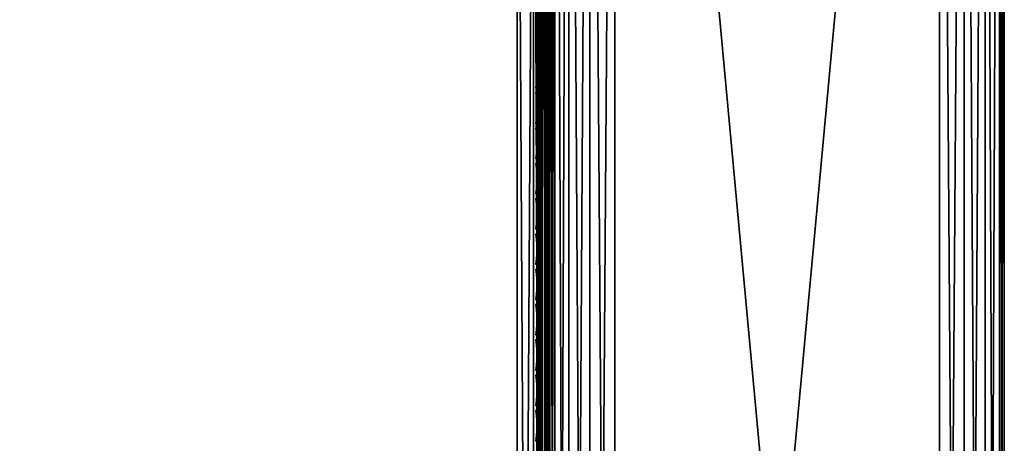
# Model space of a CAD drawing. Header units: inches. Extents: x 0 to 30, y -28 to 0.
# Tile 167 of 256: x 22.4 to 30, y -12.5 to -9.2. Entities that reach past the tile are written whole.
import ezdxf

# ---------------------------------------------------------------- set-up
doc = ezdxf.new("R2010")
doc.units = ezdxf.units.IN
doc.header["$LTSCALE"] = 0.03937
doc.header["$MEASUREMENT"] = 0
for name, color, linetype in [('A-FURN-3-ST', 151, 'Continuous'), ('A-FURN-3-ST-ARM', 165, 'Continuous'), ('A-FURN-3-ST-SEAM', 250, 'Continuous'), ('A-FURN-3-STITCH', 15, 'Continuous')]:
    doc.layers.add(name, color=color, linetype=linetype)

msp = doc.modelspace()

# ---------------------------------------------------------------- meshes
at = {"layer": 'A-FURN-3-ST'}
mesh = msp.add_polyface(dxfattribs=at)
corners = [(3.75, -4.8504, 5), (26.25, -27.51, 5), (3.75, -27.51, 5), (3.625, -4.8504, 5.0335), (3.625, -27.51, 5.0335), (3.5335, -4.8504, 5.125), (3.5335, -27.51, 5.125), (3.5, -4.8504, 5.25), (3.5, -27.51, 5.25), (3.75, -27.7013, 5.0381), (3.625, -27.6885, 5.069), (3.5335, -27.6535, 5.1535), (3.5, -27.635, 5.2835), (3.75, -26.91, 18), (3.625, -26.91, 17.9665), (3.75, -27.1947, 17.9625), (3.625, -27.186, 17.9302), (3.75, -27.46, 17.8526), (3.625, -27.4433, 17.8236), (3.75, -27.6878, 17.6778), (3.625, -27.6641, 17.6541), (3.5335, -26.91, 17.875), (3.5335, -27.1624, 17.8418), (3.5335, -27.3975, 17.7444), (3.5335, -27.5994, 17.5894), (3.5, -26.91, 17.75), (3.5, -27.13, 17.721), (3.5, -27.335, 17.6361), (3.5, -27.511, 17.501), (3.5335, -27.7544, 17.3875), (3.5, -27.6461, 17.325), (3.5335, -5.4592, 17.875), (3.625, -5.4592, 17.9665), (3.75, -5.4592, 18), (26.25, -27.6878, 17.6778), (26.25, -27.46, 17.8526), (26.25, -27.1947, 17.9625), (3.5, -27.7265, 5.375), (3.5, -27.76, 5.5), (3.5, -4.6004, 5.5002), (3.5, -4.6092, 16.9007), (3.5, -27.76, 16.9), (3.5, -5.4592, 17.75), (3.5, -27.731, 17.12)]
mesh.append_faces([[corners[k] for k in face] for face in [(0, 1, 2), (3, 2, 4), (5, 4, 6), (7, 6, 8), (9, 10, 2), (2, 10, 4), (4, 10, 11), (4, 11, 6), (6, 11, 8), (8, 11, 12), (13, 14, 15), (15, 14, 16), (15, 16, 17), (17, 16, 18), (17, 18, 19), (19, 18, 20), (14, 21, 16), (16, 21, 22), (16, 22, 23, 18), (18, 23, 24, 20), (21, 25, 22), (22, 25, 26), (22, 26, 23), (23, 26, 27), (23, 27, 24), (24, 27, 28), (24, 28, 29), (29, 28, 30), (31, 25, 21), (32, 21, 14), (33, 14, 13), (19, 34, 17), (17, 35, 15), (15, 36, 13), (2, 1, 9), (12, 37, 8), (8, 38, 39), (40, 38, 41), (42, 41, 25), (25, 41, 43), (25, 43, 30), (30, 28, 25), (25, 28, 27), (25, 27, 26)]])
mesh = msp.add_polyface(dxfattribs=at)
corners = [(3.75, -5.4592, 18), (26.25, -5.4592, 18), (3.75, -5.1746, 17.9626), (26.25, -5.1746, 17.9626), (3.75, -4.9094, 17.8528), (26.25, -4.9094, 17.8528), (3.75, -4.6816, 17.6781), (3.75, -4.659, 5.0381), (26.25, -4.659, 5.0381), (3.75, -4.8504, 5), (3.75, -27.51, 5), (3.625, -4.8504, 5.0335), (3.625, -27.51, 5.0335), (3.5335, -4.8504, 5.125), (3.5335, -27.51, 5.125), (3.5, -4.8504, 5.25), (3.625, -4.6718, 5.069), (3.5335, -4.7068, 5.1536), (3.5, -4.7253, 5.2835), (3.5, -5.4592, 17.75), (3.5335, -5.4592, 17.875), (3.5, -5.2393, 17.7211), (3.5335, -5.2069, 17.8418), (3.5, -5.0343, 17.6362), (3.5335, -4.9719, 17.7445), (3.5, -4.8583, 17.5013), (3.5335, -4.77, 17.5897), (3.5, -4.7233, 17.3254), (3.625, -5.4592, 17.9665), (3.625, -5.1833, 17.9302), (3.625, -4.9261, 17.8238), (3.625, -4.7053, 17.6544), (3.5, -26.91, 17.75), (3.5335, -26.91, 17.875), (3.625, -26.91, 17.9665), (3.5, -27.51, 5.25), (3.5, -4.6004, 5.5002), (3.5, -4.6338, 5.3751), (3.5, -27.76, 5.5), (3.5, -4.6092, 16.9007), (3.5, -27.76, 16.9), (3.5, -4.6383, 17.1205), (3.75, -26.91, 18)]
mesh.append_faces([[corners[k] for k in face] for face in [(0, 1, 2), (2, 3, 4), (4, 5, 6), (7, 8, 9), (9, 10, 11), (11, 12, 13), (13, 14, 15), (16, 7, 11), (11, 7, 9), (11, 13, 16), (16, 13, 17), (13, 15, 17), (17, 15, 18), (19, 20, 21), (21, 20, 22), (21, 22, 23), (23, 22, 24), (23, 24, 25), (25, 24, 26), (25, 26, 27), (20, 28, 22), (22, 28, 29), (22, 29, 30, 24), (24, 30, 31, 26), (28, 0, 29), (29, 0, 2), (29, 2, 30), (30, 2, 4), (30, 4, 31), (31, 4, 6), (19, 32, 20), (20, 33, 28), (28, 34, 0), (35, 36, 15), (15, 37, 18), (36, 38, 39), (39, 40, 19), (21, 23, 19), (19, 23, 25), (19, 25, 27), (27, 41, 19), (19, 41, 39), (42, 1, 0)]])
mesh = msp.add_polyface(dxfattribs=at)
corners = [(26.4665, -4.8504, 5.125), (26.5, -27.51, 5.25), (26.4665, -27.51, 5.125), (26.375, -4.8504, 5.0335), (26.375, -27.51, 5.0335), (26.25, -4.8504, 5), (26.25, -27.51, 5), (26.375, -27.6885, 5.069), (26.25, -27.7013, 5.0381), (26.4665, -27.6535, 5.1535), (26.5, -27.635, 5.2835), (26.5, -26.91, 17.75), (26.4665, -26.91, 17.875), (26.5, -27.13, 17.721), (26.4665, -27.1624, 17.8418), (26.5, -27.335, 17.6361), (26.4665, -27.3975, 17.7444), (26.5, -27.511, 17.501), (26.4665, -27.5994, 17.5894), (26.5, -27.6461, 17.325), (26.375, -26.91, 17.9665), (26.375, -27.186, 17.9302), (26.375, -27.4433, 17.8236), (26.375, -27.6641, 17.6541), (26.25, -26.91, 18), (26.25, -27.1947, 17.9625), (26.25, -27.46, 17.8526), (26.25, -27.6878, 17.6778), (26.375, -5.4592, 17.9665), (26.4665, -5.4592, 17.875), (26.5, -5.4592, 17.75), (26.5, -4.6004, 5.5002), (26.5, -27.76, 5.5), (26.5, -27.7265, 5.375), (26.5, -4.6092, 16.9007), (26.5, -27.76, 16.9), (26.5, -27.731, 17.12), (3.75, -27.46, 17.8526), (3.75, -27.1947, 17.9625), (3.75, -26.91, 18), (3.75, -27.7013, 5.0381), (26.25, -5.4592, 18)]
mesh.append_faces([[corners[k] for k in face] for face in [(0, 1, 2), (3, 2, 4), (5, 4, 6), (7, 8, 4), (4, 8, 6), (4, 2, 7), (7, 2, 9), (2, 1, 9), (9, 1, 10), (11, 12, 13), (13, 12, 14), (13, 14, 15), (15, 14, 16), (15, 16, 17), (17, 16, 18), (17, 18, 19), (12, 20, 14), (14, 20, 21), (14, 21, 22, 16), (16, 22, 23, 18), (20, 24, 21), (21, 24, 25), (21, 25, 22), (22, 25, 26), (22, 26, 23), (23, 26, 27), (28, 24, 20), (29, 20, 12), (30, 12, 11), (1, 31, 32), (1, 32, 33), (32, 34, 35), (35, 30, 11), (13, 15, 11), (11, 15, 17), (11, 17, 19), (19, 36, 11), (11, 36, 35), (33, 10, 1), (37, 27, 26), (38, 26, 25), (39, 25, 24), (40, 6, 8), (24, 41, 39)]])
mesh = msp.add_polyface(dxfattribs=at)
corners = [(26.5, -4.8504, 5.25), (26.5, -27.51, 5.25), (26.4665, -4.8504, 5.125), (26.4665, -27.51, 5.125), (26.375, -4.8504, 5.0335), (26.375, -27.51, 5.0335), (26.25, -4.8504, 5), (26.375, -4.6718, 5.069), (26.4665, -4.7068, 5.1536), (26.5, -4.7253, 5.2835), (26.25, -5.4592, 18), (26.375, -5.4592, 17.9665), (26.25, -5.1746, 17.9626), (26.375, -5.1833, 17.9302), (26.25, -4.9094, 17.8528), (26.375, -4.9261, 17.8238), (26.25, -4.6816, 17.6781), (26.375, -4.7053, 17.6544), (26.4665, -5.4592, 17.875), (26.4665, -5.2069, 17.8418), (26.4665, -4.9719, 17.7445), (26.4665, -4.77, 17.5897), (26.5, -5.4592, 17.75), (26.5, -5.2393, 17.7211), (26.5, -5.0343, 17.6362), (26.5, -4.8583, 17.5013), (26.4665, -4.615, 17.3879), (26.5, -4.7233, 17.3254), (26.25, -26.91, 18), (26.375, -26.91, 17.9665), (26.4665, -26.91, 17.875), (3.75, -5.1746, 17.9626), (3.75, -4.9094, 17.8528), (3.75, -4.6816, 17.6781), (3.75, -4.8504, 5), (26.25, -4.659, 5.0381), (26.25, -27.51, 5), (26.5, -4.6004, 5.5002), (26.5, -4.6338, 5.3751), (26.5, -4.6092, 16.9007), (26.5, -27.76, 5.5), (26.5, -27.76, 16.9), (26.5, -4.6383, 17.1205)]
mesh.append_faces([[corners[k] for k in face] for face in [(0, 1, 2), (2, 3, 4), (4, 5, 6), (6, 7, 4), (4, 7, 8), (4, 8, 2), (2, 8, 0), (0, 8, 9), (10, 11, 12), (12, 11, 13), (12, 13, 14), (14, 13, 15), (14, 15, 16), (16, 15, 17), (11, 18, 13), (13, 18, 19), (13, 19, 20, 15), (15, 20, 21, 17), (18, 22, 19), (19, 22, 23), (19, 23, 20), (20, 23, 24), (20, 24, 21), (21, 24, 25), (21, 25, 26), (26, 25, 27), (10, 28, 11), (11, 29, 18), (18, 30, 22), (31, 10, 12), (32, 12, 14), (33, 14, 16), (34, 35, 6), (6, 36, 34), (0, 37, 1), (9, 38, 0), (37, 39, 40), (41, 39, 22), (39, 42, 22), (22, 42, 27), (22, 27, 25), (25, 24, 22), (22, 24, 23)]])
at = {"layer": 'A-FURN-3-ST-ARM'}
mesh = msp.add_polyface(dxfattribs=at)
corners = [(29.6913, -27.51, 5.0381), (29.5, -0.5, 5), (29.6913, -0.5, 5.0381), (29.8536, -27.51, 5.1464), (29.8536, -0.5, 5.1464), (29.9619, -27.51, 5.3087), (29.9619, -0.5, 5.3087), (30, -27.51, 5.5), (30, -0.5, 5.5), (27, -0.5, 5), (27, -27.51, 5), (26.8087, -0.5, 5.0381), (26.8087, -27.51, 5.0381), (26.6464, -0.5, 5.1464), (26.6464, -27.51, 5.1464), (26.5381, -0.5, 5.3087), (26.5381, -27.51, 5.3087), (26.5, -0.5, 5.5), (29.5, -0.3087, 5.0381), (26.617, -0.3131, 5.2386), (26.7386, -0.3131, 5.117), (26.887, -0.3475, 5.0374), (26.5374, -0.3475, 5.387), (29.9581, -0.4212, 5.3158), (29.6525, -0.387, 5.0374), (29.8143, -0.4659, 5.1126), (30, -27.51, 20.5), (30, -0.5, 20.5), (29.5, -0.5, 21), (29.5, -27.51, 21), (29.6913, -0.5, 20.9619), (29.6913, -27.51, 20.9619), (29.8536, -0.5, 20.8536), (29.8536, -27.51, 20.8536), (29.9619, -0.5, 20.6913), (29.9619, -27.51, 20.6913), (29.6525, -0.387, 20.9626), (29.8143, -0.4659, 20.8874), (29.9581, -0.4212, 20.6842), (26.8087, -27.51, 20.9619), (27, -0.5, 21), (26.8087, -0.5, 20.9619), (26.6464, -27.51, 20.8536), (26.6464, -0.5, 20.8536), (26.5381, -27.51, 20.6913), (26.5381, -0.5, 20.6913), (26.5, -27.51, 20.5), (26.5, -0.5, 20.5), (26.5374, -0.3475, 20.613), (26.617, -0.3131, 20.7614), (26.7386, -0.3131, 20.883), (26.887, -0.3475, 20.9626), (26.5, -27.51, 5.5)]
mesh.append_faces([[corners[k] for k in face] for face in [(0, 1, 2), (3, 2, 4), (5, 4, 6), (7, 6, 8), (9, 10, 11), (11, 12, 13), (13, 14, 15), (15, 16, 17), (1, 9, 18), (15, 19, 13), (13, 20, 11), (11, 21, 9), (15, 17, 22), (6, 23, 8), (1, 24, 2), (2, 24, 25), (2, 25, 4), (6, 4, 23), (26, 8, 27), (1, 10, 9), (28, 29, 30), (30, 31, 32), (32, 33, 34), (34, 35, 27), (36, 28, 30), (36, 30, 37), (37, 30, 32), (27, 38, 34), (34, 38, 32), (39, 40, 41), (42, 41, 43), (44, 43, 45), (46, 45, 47), (48, 47, 45), (49, 45, 43), (50, 43, 41), (51, 41, 40), (17, 52, 47), (40, 29, 28)]])
mesh = msp.add_polyface(dxfattribs=at)
corners = [(29.5, -27.51, 5), (29.5, -0.5, 5), (29.6913, -27.51, 5.0381), (29.6913, -0.5, 5.0381), (29.8536, -27.51, 5.1464), (29.8536, -0.5, 5.1464), (29.9619, -27.51, 5.3087), (29.9619, -0.5, 5.3087), (30, -27.51, 5.5), (26.8087, -0.5, 5.0381), (27, -27.51, 5), (26.8087, -27.51, 5.0381), (26.6464, -0.5, 5.1464), (26.6464, -27.51, 5.1464), (26.5381, -0.5, 5.3087), (26.5381, -27.51, 5.3087), (26.5, -0.5, 5.5), (26.5, -27.51, 5.5), (26.5374, -27.623, 5.3475), (26.6126, -27.5441, 5.1857), (26.8158, -27.5888, 5.0419), (29.6842, -27.5888, 5.0419), (29.8874, -27.5441, 5.1857), (29.9626, -27.623, 5.3475), (30, -0.5, 5.5), (30, -27.51, 20.5), (29.6913, -0.5, 20.9619), (29.5, -27.51, 21), (29.6913, -27.51, 20.9619), (29.8536, -0.5, 20.8536), (29.8536, -27.51, 20.8536), (29.9619, -0.5, 20.6913), (29.9619, -27.51, 20.6913), (30, -0.5, 20.5), (27, -27.51, 21), (27, -0.5, 21), (26.8087, -27.51, 20.9619), (26.8087, -0.5, 20.9619), (26.6464, -27.51, 20.8536), (26.6464, -0.5, 20.8536), (26.5381, -27.51, 20.6913), (26.5381, -0.5, 20.6913), (26.5, -27.51, 20.5), (29.9626, -27.623, 20.6525), (29.8874, -27.5441, 20.8143), (29.6842, -27.5888, 20.9581), (26.8158, -27.5888, 20.9581), (26.6126, -27.5441, 20.8143), (26.5374, -27.623, 20.6525), (26.5, -0.5, 20.5)]
mesh.append_faces([[corners[k] for k in face] for face in [(0, 1, 2), (2, 3, 4), (4, 5, 6), (6, 7, 8), (9, 10, 11), (12, 11, 13), (14, 13, 15), (16, 15, 17), (18, 17, 15), (18, 15, 19), (19, 15, 13), (10, 20, 11), (11, 20, 13), (4, 21, 2), (2, 21, 0), (22, 4, 6), (22, 6, 23), (23, 6, 8), (8, 24, 25), (0, 10, 1), (26, 27, 28), (29, 28, 30), (31, 30, 32), (33, 32, 25), (34, 35, 36), (36, 37, 38), (38, 39, 40), (40, 41, 42), (43, 25, 32), (43, 32, 44), (44, 32, 30), (27, 45, 28), (28, 45, 30), (38, 46, 36), (36, 46, 34), (47, 38, 40), (47, 40, 48), (48, 40, 42), (49, 17, 42), (34, 27, 35)]])
at = {"layer": 'A-FURN-3-ST-SEAM'}
mesh = msp.add_polyface(dxfattribs=at)
corners = [(26.4035, -27.1614, 17.8498), (26.4, -27.1658, 17.8666), (26.4, -27.0951, 17.8825), (26.4035, -26.91, 17.8826), (26.4, -26.91, 17.9), (26.4035, -23.3349, 17.8826), (26.4, -23.3349, 17.9), (26.4035, -19.7597, 17.8826), (26.4, -19.7597, 17.9), (26.4035, -16.1846, 17.8826), (26.4, -16.1846, 17.9), (26.4035, -12.6094, 17.8826), (26.4, -12.6094, 17.9), (26.4035, -9.0343, 17.8826), (26.4, -9.0343, 17.9), (26.4035, -5.4592, 17.8826), (26.4, -5.4592, 17.9), (26.4035, -5.2802, 17.8661), (26.4, -5.2771, 17.8832), (26.4035, -5.0976, 17.8137), (26.4, -5.0912, 17.8298), (26.4035, -4.9217, 17.7225), (26.4, -4.9122, 17.7371), (26.4035, -4.7647, 17.5951), (26.4, -4.7524, 17.6073), (26.4035, -4.6373, 17.438), (26.4, -4.6227, 17.4475), (26.4035, -4.5458, 17.2623), (26.4, -4.5296, 17.2687), (26.4035, -4.4933, 17.0798), (26.4, -4.4762, 17.0828), (26.4035, -4.4765, 16.9008), (26.4, -4.4592, 16.9008), (26.4035, -4.4721, 11.2005), (26.4, -4.4548, 11.2005), (26.4, -4.4504, 5.5003), (3.5965, -27.0999, 17.8639), (3.6, -27.0951, 17.8825), (3.6, -27.1032, 17.881)]
mesh.append_faces([[corners[k] for k in face] for face in [(0, 1, 2), (0, 2, 3), (3, 2, 4), (3, 4, 5), (5, 4, 6), (5, 6, 7), (7, 6, 8), (7, 8, 9), (9, 8, 10), (9, 10, 11), (11, 10, 12), (11, 12, 13), (13, 12, 14), (13, 14, 15), (15, 14, 16), (15, 16, 17), (17, 16, 18), (17, 18, 19), (19, 18, 20), (19, 20, 21), (21, 20, 22), (21, 22, 23), (23, 22, 24), (23, 24, 25), (25, 24, 26), (25, 26, 27), (27, 26, 28), (27, 28, 29), (29, 28, 30), (29, 30, 31), (31, 30, 32), (33, 32, 34), (33, 34, 35), (36, 37, 38)]])
mesh = msp.add_polyface(dxfattribs=at)
corners = [(26.4433, -12.6094, 17.8505), (26.4266, -12.6094, 17.8563), (26.4266, -9.0343, 17.8563), (26.4433, -9.0343, 17.8505), (26.4266, -5.4592, 17.8563), (26.4433, -5.4592, 17.8505), (26.4035, -5.4592, 17.8826), (26.4128, -5.4592, 17.8675), (26.4128, -9.0343, 17.8675), (26.4035, -9.0343, 17.8826), (26.4128, -12.6094, 17.8675), (26.4035, -12.6094, 17.8826), (26.4128, -16.1846, 17.8675), (26.4035, -16.1846, 17.8826), (26.4981, -5.4592, 17.8868), (26.4997, -5.4592, 17.9045), (26.4997, -9.0343, 17.9045), (26.4981, -9.0343, 17.8868), (26.4997, -12.6094, 17.9045), (26.4981, -12.6094, 17.8868), (26.4997, -16.1846, 17.9045), (26.4981, -16.1846, 17.8868), (26.4949, -5.4592, 17.9217), (26.4949, -9.0343, 17.9217), (26.4949, -12.6094, 17.9217), (26.4949, -16.1846, 17.9217), (26.4345, -9.0343, 17.9472), (26.4188, -9.0343, 17.939), (26.4188, -12.6094, 17.939), (26.4345, -12.6094, 17.9472), (26.4188, -16.1846, 17.939), (26.4345, -16.1846, 17.9472), (26.4071, -9.0343, 17.9255), (26.4071, -12.6094, 17.9255), (26.4071, -16.1846, 17.9255), (26.4, -5.4592, 17.9), (26.4, -9.0343, 17.9), (26.4, -12.6094, 17.9), (26.461, -12.6094, 17.8515), (26.461, -9.0343, 17.8515), (26.461, -5.4592, 17.8515), (26.4845, -12.6094, 17.9362), (26.4845, -9.0343, 17.9362), (26.4845, -5.4592, 17.9362), (26.4772, -12.6094, 17.8588), (26.4772, -9.0343, 17.8588), (26.4772, -5.4592, 17.8588), (26.4696, -16.1846, 17.9459), (26.4845, -16.1846, 17.9362), (26.4696, -12.6094, 17.9459), (26.4696, -9.0343, 17.9459), (26.4696, -5.4592, 17.9459), (26.4345, -5.4592, 17.9472)]
mesh.append_faces([[corners[k] for k in face] for face in [(3, 2, 4, 5), (6, 7, 8, 9), (14, 15, 16, 17), (15, 22, 23, 16), (32, 35, 36), (32, 36, 33), (33, 36, 37), (33, 37, 34), (39, 3, 5, 40), (42, 23, 22, 43), (45, 39, 40, 46), (17, 45, 46, 14), (50, 42, 43, 51), (26, 50, 51, 52)]])
mesh.append_faces([[corners[k] for k in face] for face in [(0, 1, 2, 3), (38, 0, 3, 39), (41, 24, 23, 42), (1, 10, 8, 2), (44, 38, 39, 45), (19, 44, 45, 17), (49, 41, 42, 50), (29, 49, 50, 26)]], dxfattribs={"vtx0": -1})
mesh.append_faces([[corners[k] for k in face] for face in [(11, 10, 12, 13), (19, 18, 20, 21), (18, 24, 25, 20), (29, 28, 30, 31), (28, 33, 34, 30), (47, 48, 41, 49), (31, 47, 49, 29)]], dxfattribs={"vtx0": -1, "vtx2": -1})
mesh.append_faces([[corners[k] for k in face] for face in [(9, 8, 10, 11), (17, 16, 18, 19), (16, 23, 24, 18), (26, 27, 28, 29), (27, 32, 33, 28)]], dxfattribs={"vtx2": -1})
at = {"layer": 'A-FURN-3-STITCH'}
mesh = msp.add_polymesh((7, 4), dxfattribs=at)
for k, corner in enumerate([(26.3907, -9.4899, 17.9558), (26.3929, -9.4899, 17.9543), (26.3972, -9.49, 17.9514), (26.3993, -9.49, 17.9499), (26.395, -9.4515, 17.9615), (26.3997, -9.4514, 17.9637), (26.404, -9.4515, 17.9608), (26.4036, -9.4516, 17.9556), (26.3976, -9.4126, 17.9646), (26.4023, -9.4125, 17.9669), (26.4066, -9.4126, 17.964), (26.4062, -9.4127, 17.9588), (26.3984, -9.3735, 17.9652), (26.4031, -9.3735, 17.9675), (26.4074, -9.3735, 17.9646), (26.4071, -9.3736, 17.9594), (26.3976, -9.3345, 17.9633), (26.4023, -9.3344, 17.9656), (26.4066, -9.3345, 17.9627), (26.4062, -9.3345, 17.9575), (26.395, -9.2957, 17.9589), (26.3997, -9.2957, 17.9611), (26.404, -9.2957, 17.9582), (26.4036, -9.2958, 17.953), (26.3907, -9.2574, 17.9519), (26.3929, -9.2575, 17.9505), (26.3972, -9.2575, 17.9476), (26.3993, -9.2575, 17.9461)]):
    mesh.set_mesh_vertex(divmod(k, 4), corner)
mesh = msp.add_polymesh((7, 4), dxfattribs=at)
for k, corner in enumerate([(26.3907, -9.7615, 17.9558), (26.3929, -9.7615, 17.9543), (26.3972, -9.7615, 17.9514), (26.3993, -9.7616, 17.9499), (26.395, -9.723, 17.9615), (26.3997, -9.723, 17.9637), (26.404, -9.723, 17.9608), (26.4036, -9.7231, 17.9556), (26.3976, -9.6841, 17.9646), (26.4023, -9.6841, 17.9669), (26.4066, -9.6841, 17.964), (26.4062, -9.6842, 17.9588), (26.3984, -9.645, 17.9652), (26.4031, -9.645, 17.9675), (26.4074, -9.645, 17.9646), (26.4071, -9.6451, 17.9594), (26.3976, -9.606, 17.9633), (26.4023, -9.6059, 17.9656), (26.4066, -9.606, 17.9627), (26.4062, -9.6061, 17.9575), (26.395, -9.5672, 17.9589), (26.3997, -9.5672, 17.9611), (26.404, -9.5672, 17.9582), (26.4036, -9.5673, 17.953), (26.3907, -9.529, 17.9519), (26.3929, -9.529, 17.9505), (26.3972, -9.5291, 17.9476), (26.3993, -9.5291, 17.9461)]):
    mesh.set_mesh_vertex(divmod(k, 4), corner)
mesh = msp.add_polymesh((7, 4), dxfattribs=at)
for k, corner in enumerate([(26.3907, -10.033, 17.9558), (26.3929, -10.033, 17.9543), (26.3972, -10.0331, 17.9514), (26.3993, -10.0331, 17.9499), (26.395, -9.9945, 17.9615), (26.3997, -9.9945, 17.9637), (26.404, -9.9945, 17.9608), (26.4036, -9.9946, 17.9556), (26.3976, -9.9556, 17.9646), (26.4023, -9.9556, 17.9669), (26.4066, -9.9557, 17.964), (26.4062, -9.9557, 17.9588), (26.3984, -9.9166, 17.9652), (26.4031, -9.9165, 17.9675), (26.4074, -9.9166, 17.9646), (26.4071, -9.9167, 17.9594), (26.3976, -9.8775, 17.9633), (26.4023, -9.8775, 17.9656), (26.4066, -9.8775, 17.9627), (26.4062, -9.8776, 17.9575), (26.395, -9.8387, 17.9589), (26.3997, -9.8387, 17.9611), (26.404, -9.8388, 17.9582), (26.4036, -9.8388, 17.953), (26.3907, -9.8005, 17.9519), (26.3929, -9.8005, 17.9505), (26.3972, -9.8006, 17.9476), (26.3993, -9.8006, 17.9461)]):
    mesh.set_mesh_vertex(divmod(k, 4), corner)
mesh = msp.add_polymesh((7, 4), dxfattribs=at)
for k, corner in enumerate([(26.3907, -10.3045, 17.9558), (26.3929, -10.3045, 17.9543), (26.3972, -10.3046, 17.9514), (26.3993, -10.3046, 17.9499), (26.395, -10.2661, 17.9615), (26.3997, -10.266, 17.9637), (26.404, -10.2661, 17.9608), (26.4036, -10.2662, 17.9556), (26.3976, -10.2272, 17.9646), (26.4023, -10.2271, 17.9669), (26.4066, -10.2272, 17.964), (26.4062, -10.2273, 17.9588), (26.3984, -10.1881, 17.9652), (26.4031, -10.188, 17.9675), (26.4074, -10.1881, 17.9646), (26.4071, -10.1882, 17.9594), (26.3976, -10.149, 17.9633), (26.4023, -10.149, 17.9656), (26.4066, -10.1491, 17.9627), (26.4062, -10.1491, 17.9575), (26.395, -10.1103, 17.9589), (26.3997, -10.1102, 17.9611), (26.404, -10.1103, 17.9582), (26.4036, -10.1104, 17.953), (26.3907, -10.072, 17.9519), (26.3929, -10.0721, 17.9505), (26.3972, -10.0721, 17.9476), (26.3993, -10.0721, 17.9461)]):
    mesh.set_mesh_vertex(divmod(k, 4), corner)
mesh = msp.add_polymesh((7, 4), dxfattribs=at)
for k, corner in enumerate([(26.3907, -10.576, 17.9558), (26.3929, -10.5761, 17.9543), (26.3972, -10.5761, 17.9514), (26.3993, -10.5761, 17.9499), (26.395, -10.5376, 17.9615), (26.3997, -10.5376, 17.9637), (26.404, -10.5376, 17.9608), (26.4036, -10.5377, 17.9556), (26.3976, -10.4987, 17.9646), (26.4023, -10.4987, 17.9669), (26.4066, -10.4987, 17.964), (26.4062, -10.4988, 17.9588), (26.3984, -10.4596, 17.9652), (26.4031, -10.4596, 17.9675), (26.4074, -10.4596, 17.9646), (26.4071, -10.4597, 17.9594), (26.3976, -10.4206, 17.9633), (26.4023, -10.4205, 17.9656), (26.4066, -10.4206, 17.9627), (26.4062, -10.4207, 17.9575), (26.395, -10.3818, 17.9589), (26.3997, -10.3818, 17.9611), (26.404, -10.3818, 17.9582), (26.4036, -10.3819, 17.953), (26.3907, -10.3436, 17.9519), (26.3929, -10.3436, 17.9505), (26.3972, -10.3436, 17.9476), (26.3993, -10.3437, 17.9461)]):
    mesh.set_mesh_vertex(divmod(k, 4), corner)
mesh = msp.add_polymesh((7, 4), dxfattribs=at)
for k, corner in enumerate([(26.3907, -10.8476, 17.9558), (26.3929, -10.8476, 17.9543), (26.3972, -10.8476, 17.9514), (26.3993, -10.8477, 17.9499), (26.395, -10.8091, 17.9615), (26.3997, -10.8091, 17.9637), (26.404, -10.8091, 17.9608), (26.4036, -10.8092, 17.9556), (26.3976, -10.7702, 17.9646), (26.4023, -10.7702, 17.9669), (26.4066, -10.7702, 17.964), (26.4062, -10.7703, 17.9588), (26.3984, -10.7311, 17.9652), (26.4031, -10.7311, 17.9675), (26.4074, -10.7312, 17.9646), (26.4071, -10.7312, 17.9594), (26.3976, -10.6921, 17.9633), (26.4023, -10.6921, 17.9656), (26.4066, -10.6921, 17.9627), (26.4062, -10.6922, 17.9575), (26.395, -10.6533, 17.9589), (26.3997, -10.6533, 17.9611), (26.404, -10.6533, 17.9582), (26.4036, -10.6534, 17.953), (26.3907, -10.6151, 17.9519), (26.3929, -10.6151, 17.9505), (26.3972, -10.6152, 17.9476), (26.3993, -10.6152, 17.9461)]):
    mesh.set_mesh_vertex(divmod(k, 4), corner)
mesh = msp.add_polymesh((7, 4), dxfattribs=at)
for k, corner in enumerate([(26.3907, -11.1191, 17.9558), (26.3929, -11.1191, 17.9543), (26.3972, -11.1192, 17.9514), (26.3993, -11.1192, 17.9499), (26.395, -11.0807, 17.9615), (26.3997, -11.0806, 17.9637), (26.404, -11.0807, 17.9608), (26.4036, -11.0807, 17.9556), (26.3976, -11.0418, 17.9646), (26.4023, -11.0417, 17.9669), (26.4066, -11.0418, 17.964), (26.4062, -11.0419, 17.9588), (26.3984, -11.0027, 17.9652), (26.4031, -11.0026, 17.9675), (26.4074, -11.0027, 17.9646), (26.4071, -11.0028, 17.9594), (26.3976, -10.9636, 17.9633), (26.4023, -10.9636, 17.9656), (26.4066, -10.9636, 17.9627), (26.4062, -10.9637, 17.9575), (26.395, -10.9249, 17.9589), (26.3997, -10.9248, 17.9611), (26.404, -10.9249, 17.9582), (26.4036, -10.925, 17.953), (26.3907, -10.8866, 17.9519), (26.3929, -10.8867, 17.9505), (26.3972, -10.8867, 17.9476), (26.3993, -10.8867, 17.9461)]):
    mesh.set_mesh_vertex(divmod(k, 4), corner)
mesh = msp.add_polymesh((7, 4), dxfattribs=at)
for k, corner in enumerate([(26.3907, -11.3906, 17.9558), (26.3929, -11.3907, 17.9543), (26.3972, -11.3907, 17.9514), (26.3993, -11.3907, 17.9499), (26.395, -11.3522, 17.9615), (26.3997, -11.3521, 17.9637), (26.404, -11.3522, 17.9608), (26.4036, -11.3523, 17.9556), (26.3976, -11.3133, 17.9646), (26.4023, -11.3133, 17.9669), (26.4066, -11.3133, 17.964), (26.4062, -11.3134, 17.9588), (26.3984, -11.2742, 17.9652), (26.4031, -11.2742, 17.9675), (26.4074, -11.2742, 17.9646), (26.4071, -11.2743, 17.9594), (26.3976, -11.2352, 17.9633), (26.4023, -11.2351, 17.9656), (26.4066, -11.2352, 17.9627), (26.4062, -11.2353, 17.9575), (26.395, -11.1964, 17.9589), (26.3997, -11.1964, 17.9611), (26.404, -11.1964, 17.9582), (26.4036, -11.1965, 17.953), (26.3907, -11.1582, 17.9519), (26.3929, -11.1582, 17.9505), (26.3972, -11.1582, 17.9476), (26.3993, -11.1583, 17.9461)]):
    mesh.set_mesh_vertex(divmod(k, 4), corner)
mesh = msp.add_polymesh((7, 4), dxfattribs=at)
for k, corner in enumerate([(26.3907, -11.6622, 17.9558), (26.3929, -11.6622, 17.9543), (26.3972, -11.6622, 17.9514), (26.3993, -11.6623, 17.9499), (26.395, -11.6237, 17.9615), (26.3997, -11.6237, 17.9637), (26.404, -11.6237, 17.9608), (26.4036, -11.6238, 17.9556), (26.3976, -11.5848, 17.9646), (26.4023, -11.5848, 17.9669), (26.4066, -11.5848, 17.964), (26.4062, -11.5849, 17.9588), (26.3984, -11.5457, 17.9652), (26.4031, -11.5457, 17.9675), (26.4074, -11.5457, 17.9646), (26.4071, -11.5458, 17.9594), (26.3976, -11.5067, 17.9633), (26.4023, -11.5067, 17.9656), (26.4066, -11.5067, 17.9627), (26.4062, -11.5068, 17.9575), (26.395, -11.4679, 17.9589), (26.3997, -11.4679, 17.9611), (26.404, -11.4679, 17.9582), (26.4036, -11.468, 17.953), (26.3907, -11.4297, 17.9519), (26.3929, -11.4297, 17.9505), (26.3972, -11.4298, 17.9476), (26.3993, -11.4298, 17.9461)]):
    mesh.set_mesh_vertex(divmod(k, 4), corner)
mesh = msp.add_polymesh((7, 4), dxfattribs=at)
for k, corner in enumerate([(26.3907, -11.9337, 17.9558), (26.3929, -11.9337, 17.9543), (26.3972, -11.9338, 17.9514), (26.3993, -11.9338, 17.9499), (26.395, -11.8952, 17.9615), (26.3997, -11.8952, 17.9637), (26.404, -11.8953, 17.9608), (26.4036, -11.8953, 17.9556), (26.3976, -11.8564, 17.9646), (26.4023, -11.8563, 17.9669), (26.4066, -11.8564, 17.964), (26.4062, -11.8564, 17.9588), (26.3984, -11.8173, 17.9652), (26.4031, -11.8172, 17.9675), (26.4074, -11.8173, 17.9646), (26.4071, -11.8174, 17.9594), (26.3976, -11.7782, 17.9633), (26.4023, -11.7782, 17.9656), (26.4066, -11.7782, 17.9627), (26.4062, -11.7783, 17.9575), (26.395, -11.7395, 17.9589), (26.3997, -11.7394, 17.9611), (26.404, -11.7395, 17.9582), (26.4036, -11.7396, 17.953), (26.3907, -11.7012, 17.9519), (26.3929, -11.7012, 17.9505), (26.3972, -11.7013, 17.9476), (26.3993, -11.7013, 17.9461)]):
    mesh.set_mesh_vertex(divmod(k, 4), corner)
mesh = msp.add_polymesh((7, 4), dxfattribs=at)
for k, corner in enumerate([(26.3907, -12.2052, 17.9558), (26.3929, -12.2052, 17.9543), (26.3972, -12.2053, 17.9514), (26.3993, -12.2053, 17.9499), (26.395, -12.1668, 17.9615), (26.3997, -12.1667, 17.9637), (26.404, -12.1668, 17.9608), (26.4036, -12.1669, 17.9556), (26.3976, -12.1279, 17.9646), (26.4023, -12.1278, 17.9669), (26.4066, -12.1279, 17.964), (26.4062, -12.128, 17.9588), (26.3984, -12.0888, 17.9652), (26.4031, -12.0888, 17.9675), (26.4074, -12.0888, 17.9646), (26.4071, -12.0889, 17.9594), (26.3976, -12.0497, 17.9633), (26.4023, -12.0497, 17.9656), (26.4066, -12.0498, 17.9627), (26.4062, -12.0498, 17.9575), (26.395, -12.011, 17.9589), (26.3997, -12.0109, 17.9611), (26.404, -12.011, 17.9582), (26.4036, -12.0111, 17.953), (26.3907, -11.9727, 17.9519), (26.3929, -11.9728, 17.9505), (26.3972, -11.9728, 17.9476), (26.3993, -11.9728, 17.9461)]):
    mesh.set_mesh_vertex(divmod(k, 4), corner)
mesh = msp.add_polymesh((7, 4), dxfattribs=at)
for k, corner in enumerate([(26.3907, -12.4767, 17.9558), (26.3929, -12.4768, 17.9543), (26.3972, -12.4768, 17.9514), (26.3993, -12.4768, 17.9499), (26.395, -12.4383, 17.9615), (26.3997, -12.4383, 17.9637), (26.404, -12.4383, 17.9608), (26.4036, -12.4384, 17.9556), (26.3976, -12.3994, 17.9646), (26.4023, -12.3994, 17.9669), (26.4066, -12.3994, 17.964), (26.4062, -12.3995, 17.9588), (26.3984, -12.3603, 17.9652), (26.4031, -12.3603, 17.9675), (26.4074, -12.3603, 17.9646), (26.4071, -12.3604, 17.9594), (26.3976, -12.3213, 17.9633), (26.4023, -12.3212, 17.9656), (26.4066, -12.3213, 17.9627), (26.4062, -12.3214, 17.9575), (26.395, -12.2825, 17.9589), (26.3997, -12.2825, 17.9611), (26.404, -12.2825, 17.9582), (26.4036, -12.2826, 17.953), (26.3907, -12.2443, 17.9519), (26.3929, -12.2443, 17.9505), (26.3972, -12.2443, 17.9476), (26.3993, -12.2444, 17.9461)]):
    mesh.set_mesh_vertex(divmod(k, 4), corner)

doc.saveas('drawing.dxf')
